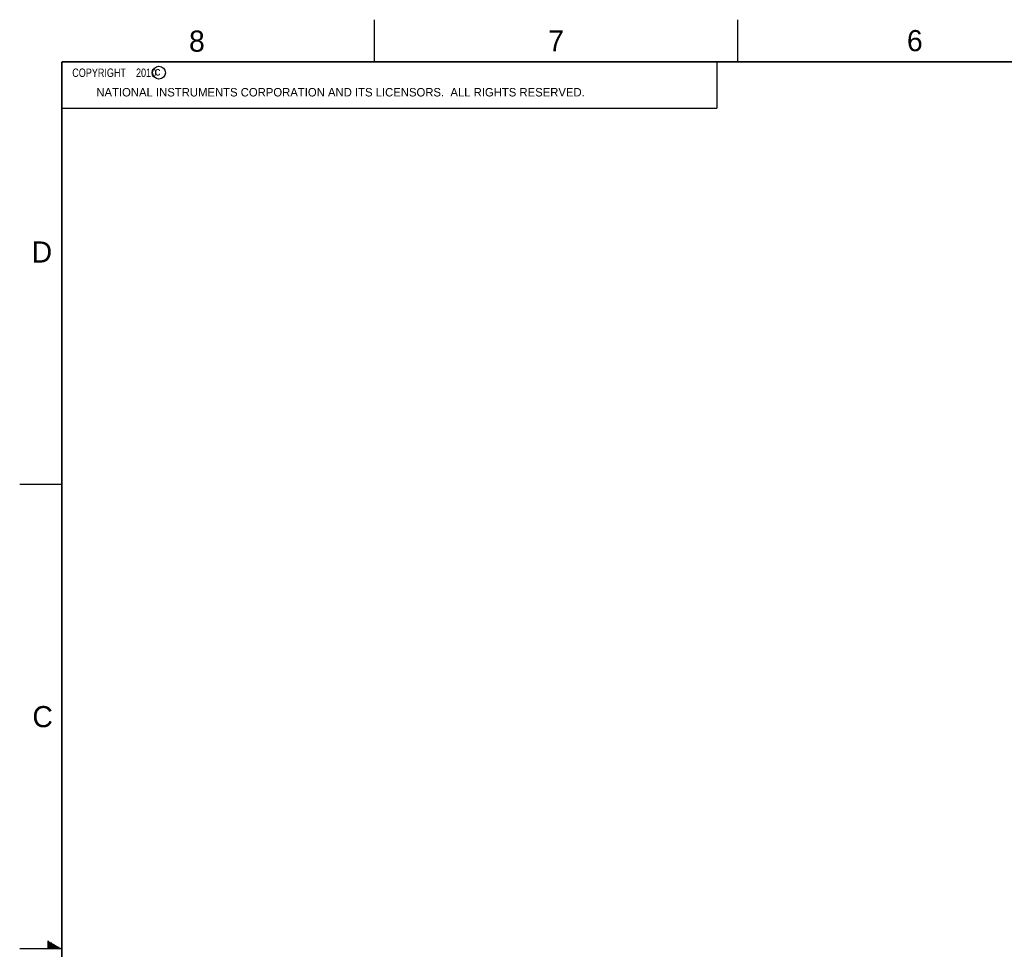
# Model space of a CAD drawing. Header units: inches. Extents: x 0 to 34, y 0 to 22.
# Tile 3 of 28: x 0 to 11.7, y 11 to 22. Entities that reach past the tile are written whole.
import ezdxf

# ---------------------------------------------------------------- set-up
doc = ezdxf.new("R2010")
doc.units = ezdxf.units.IN
doc.header["$LTSCALE"] = 1.87
doc.header["$MEASUREMENT"] = 0
doc.layers.get('0').update_dxf_attribs({"linetype": 'CONTINUOUS'})
doc.styles.get("Standard").update_dxf_attribs({"font": 'txt', "width": 0.8})

msp = doc.modelspace()

# ---------------------------------------------------------------- linework, layer by layer
at = {"color": 2, "linetype": 'CONTINUOUS'}
for p, q in [((4.2, 21.5), (4.2, 22)), ((8.5, 21.5), (8.5, 22)), ((0.5, 21.5), (8.25, 21.5)), ((0.5, 21.5), (0.5, 20.9531)), ((8.25, 21.5), (8.25, 20.9531)), ((0.5, 20.9531), (8.25, 20.9531)), ((0, 16.5), (0.5, 16.5)), ((0.3303, 11.09), (0.3441, 11.09)), ((0.3303, 11.08), (0.3614, 11.08)), ((0.5, 11), (0, 11)), ((0.3303, 11.07), (0.3788, 11.07)), ((0.3303, 11.06), (0.3961, 11.06)), ((0.3303, 11.05), (0.4134, 11.05)), ((0.3303, 11.04), (0.4307, 11.04)), ((0.3303, 11.03), (0.448, 11.03)), ((0.3303, 11.02), (0.4654, 11.02)), ((0.3303, 11.01), (0.4827, 11.01))]:
    msp.add_line(p, q, dxfattribs=at)
at = {"color": 7, "linetype": 'CONTINUOUS', "const_width": 0.02}
for points in [[(0.5, 21.5), (0.5, 0.5)], [(33.5, 21.5), (0.5, 21.5)]]:
    msp.add_lwpolyline(points, dxfattribs=at)
at = {"color": 2, "linetype": 'CONTINUOUS'}
msp.add_circle((1.6484, 21.3727), 0.0754, dxfattribs=at)

# ---------------------------------------------------------------- texts
for s, height, p in [('8', 0.25, (2.0046, 21.6213)), ('7', 0.25, (6.2556, 21.6243)), ('6', 0.25, (10.5012, 21.6272)), ('c', 0.1, (1.599, 21.3388)), ('NATIONAL INSTRUMENTS CORPORATION AND ITS LICENSORS.  ALL RIGHTS RESERVED.', 0.1, (0.9071, 21.0911)), ('D', 0.25, (0.1424, 19.125)), ('C', 0.25, (0.1508, 13.6246))]:
    msp.add_text(s, height=height, dxfattribs=at).set_placement(p)
at = {"color": 2, "linetype": 'CONTINUOUS', "insert": (0.5625, 21.4219), "char_height": 0.1, "width": 1.52, "attachment_point": 1}
msp.add_mtext('  COPYRIGHT    2010', dxfattribs=at)

doc.saveas('drawing.dxf')
